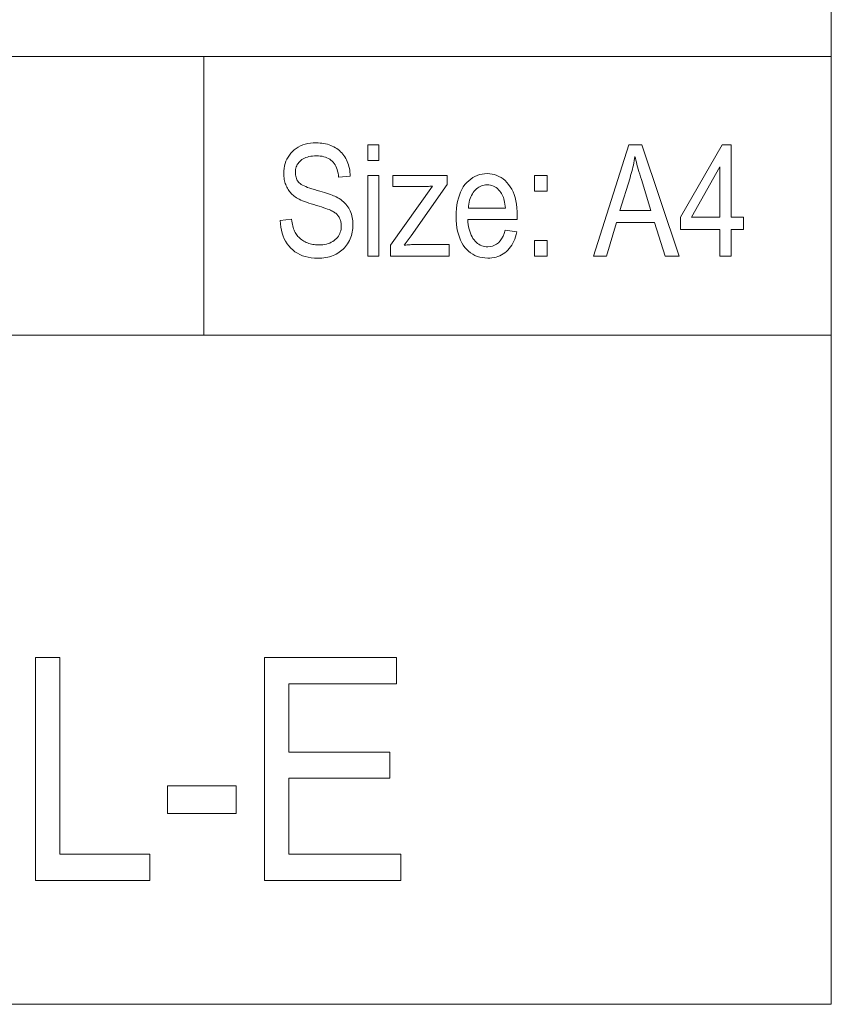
# Model space of a CAD drawing. Extents: x 1 to 211, y 3 to 294.
# Tile 13 of 31: x 184 to 206, y 8 to 34. Entities that reach past the tile are written whole.
import ezdxf

# ---------------------------------------------------------------- set-up
doc = ezdxf.new("R2010")
doc.units = 0

msp = doc.modelspace()

# ---------------------------------------------------------------- linework, layer by layer
at = {"color": 7, "lineweight": 13}
for p, q in [((205.716782, 288.883942), (205.716782, 7.883948)), ((205.716782, 7.883948), (205.716782, 85.883949)), ((5.716785, 33.383949), (205.716782, 33.383949)), ((151.955811, 25.883949), (205.716782, 25.883949)), ((5.716785, 7.883948), (205.716782, 7.883948))]:
    msp.add_line(p, q, dxfattribs=at)
at = {"color": 7, "lineweight": 13, "ltscale": 0.1875}
msp.add_line((188.82634, 33.383949), (188.82634, 25.883949), dxfattribs=at)
at = {"color": 7, "lineweight": 13}
for points in [[(190.87973, 28.974915), (191.186676, 29.007658), (191.192215, 28.95923), (191.199005, 28.912992), (191.207031, 28.868944), (191.216309, 28.827085), (191.226837, 28.787415), (191.238617, 28.749935), (191.251648, 28.714645), (191.265915, 28.681545), (191.281433, 28.650635), (191.298203, 28.621914), (191.316345, 28.59483), (191.335983, 28.56883), (191.357117, 28.543917), (191.37973, 28.520086), (191.403854, 28.497341), (191.429459, 28.475679), (191.456573, 28.455103), (191.485168, 28.435612), (191.515259, 28.417204), (191.546844, 28.399881), (191.57959, 28.38394), (191.613144, 28.369677), (191.647522, 28.357092), (191.682724, 28.346184), (191.718735, 28.336956), (191.755569, 28.329405), (191.793228, 28.32353), (191.831696, 28.319336), (191.870987, 28.316818), (191.911102, 28.315979), (191.967926, 28.317402), (192.022141, 28.321669), (192.073761, 28.328779), (192.122772, 28.338736), (192.169205, 28.351536), (192.213028, 28.36718), (192.254242, 28.38567), (192.292877, 28.407003), (192.328903, 28.431181), (192.362335, 28.458204), (192.392853, 28.487497), (192.420166, 28.51849), (192.44426, 28.551182), (192.465134, 28.585571), (192.482803, 28.621658), (192.497269, 28.659445), (192.508514, 28.698931), (192.516541, 28.740114), (192.521362, 28.782995), (192.522964, 28.827576), (192.522385, 28.853842), (192.52063, 28.879431), (192.517715, 28.904346), (192.513641, 28.928585), (192.508392, 28.95215), (192.501968, 28.975039), (192.494385, 28.997252), (192.485641, 29.018789), (192.475723, 29.039654), (192.464645, 29.059841), (192.452393, 29.079332), (192.43895, 29.098108), (192.424316, 29.116167), (192.408493, 29.133511), (192.391495, 29.150137), (192.373291, 29.166048), (192.353912, 29.181242), (192.333359, 29.195721), (192.3116, 29.209482), (192.288666, 29.222528), (192.26239, 29.235727), (192.230667, 29.24995), (192.193466, 29.265196), (192.150818, 29.281464), (192.102692, 29.298756), (192.049103, 29.317072), (191.990067, 29.336409), (191.925552, 29.356771), (191.855576, 29.378155), (191.780136, 29.400564), (191.712555, 29.421047), (191.649002, 29.441574), (191.589447, 29.462139), (191.533905, 29.482746), (191.482376, 29.503395), (191.43486, 29.524084), (191.391357, 29.544813), (191.351868, 29.565584), (191.316376, 29.586395), (191.284912, 29.607248), (191.256088, 29.628685), (191.228592, 29.651245), (191.202393, 29.674932), (191.177505, 29.699745), (191.153931, 29.725683), (191.131668, 29.752747), (191.110718, 29.780935), (191.09108, 29.810249), (191.072739, 29.840691), (191.05571, 29.872255), (191.040161, 29.904802), (191.026245, 29.93819), (191.013962, 29.972416), (191.003326, 30.007481), (190.994324, 30.043385), (190.986954, 30.080128), (190.981216, 30.117708), (190.977127, 30.15613), (190.97467, 30.195389), (190.973862, 30.235489), (190.976212, 30.307009), (190.983276, 30.37587), (190.995041, 30.44207), (191.011505, 30.505611), (191.032684, 30.56649), (191.058578, 30.62471), (191.089172, 30.680269), (191.124466, 30.73317), (191.164474, 30.783407), (191.209198, 30.830986), (191.257889, 30.874922), (191.309875, 30.914234), (191.365128, 30.948919), (191.423645, 30.978981), (191.485458, 31.004417), (191.550522, 31.025229), (191.618881, 31.041416), (191.690506, 31.052979), (191.765396, 31.059916), (191.843567, 31.062227), (191.89772, 31.061144), (191.950516, 31.05789), (192.001923, 31.052467), (192.051971, 31.044874), (192.100647, 31.035112), (192.147949, 31.023182), (192.193878, 31.009083), (192.238434, 30.992815), (192.281631, 30.974377), (192.323441, 30.95377), (192.363663, 30.931137), (192.402023, 30.90662), (192.438553, 30.880222), (192.473236, 30.851942), (192.506088, 30.821777), (192.537094, 30.789732), (192.566254, 30.755802), (192.593567, 30.71999), (192.619049, 30.682297), (192.642685, 30.642719), (192.664337, 30.601484), (192.683899, 30.558817), (192.70134, 30.514717), (192.716675, 30.469185), (192.729904, 30.42222), (192.741028, 30.373825), (192.750046, 30.323994), (192.756958, 30.272732), (192.761749, 30.220037), (192.76445, 30.165911), (192.45134, 30.137262), (192.445175, 30.194275), (192.436493, 30.248259), (192.425293, 30.299213), (192.41156, 30.347139), (192.395325, 30.392036), (192.376572, 30.433907), (192.355301, 30.472746), (192.331512, 30.508558), (192.305206, 30.541342), (192.276382, 30.571095), (192.245087, 30.597923), (192.211349, 30.621927), (192.175171, 30.643108), (192.136566, 30.661465), (192.095535, 30.676996), (192.052063, 30.689705), (192.006149, 30.699589), (191.957794, 30.706648), (191.907013, 30.710884), (191.853806, 30.712296), (191.799866, 30.711058), (191.748535, 30.707344), (191.699829, 30.701153), (191.653748, 30.692488), (191.610275, 30.681345), (191.569443, 30.667727), (191.531204, 30.65163), (191.495605, 30.63306), (191.462616, 30.612013), (191.432251, 30.58849), (191.404648, 30.563002), (191.379944, 30.53606), (191.358154, 30.507668), (191.339264, 30.477821), (191.323273, 30.446522), (191.310196, 30.413769), (191.300034, 30.379564), (191.29277, 30.343906), (191.288406, 30.306795), (191.286957, 30.26823), (191.28801, 30.232624), (191.291214, 30.198654), (191.296524, 30.166321), (191.303986, 30.135624), (191.313553, 30.106565), (191.325256, 30.079144), (191.339096, 30.05336), (191.355057, 30.029213), (191.373154, 30.006702), (191.393372, 29.98583), (191.417313, 29.965754), (191.446564, 29.945639), (191.481155, 29.925482), (191.521057, 29.905285), (191.566284, 29.885044), (191.616837, 29.864765), (191.672699, 29.844444), (191.733887, 29.824083), (191.800385, 29.80368), (191.872223, 29.783237), (191.942902, 29.763449), (192.009247, 29.744192), (192.071243, 29.725468), (192.128922, 29.707275), (192.182251, 29.689615), (192.231232, 29.672487), (192.275894, 29.655891), (192.316208, 29.639828), (192.352173, 29.624294), (192.38382, 29.609295), (192.427734, 29.585649), (192.469437, 29.560551), (192.508926, 29.533998), (192.546219, 29.505993), (192.581299, 29.476536), (192.614151, 29.445625), (192.644806, 29.413261), (192.673264, 29.379444), (192.699493, 29.344175), (192.723511, 29.307453), (192.745285, 29.269278), (192.764771, 29.229649), (192.781967, 29.188568), (192.79686, 29.146034), (192.809464, 29.102047), (192.819778, 29.056606), (192.827805, 29.009714), (192.833527, 28.961369), (192.83696, 28.91157), (192.83812, 28.860317), (192.836899, 28.80921), (192.833282, 28.759022), (192.82724, 28.709755), (192.818802, 28.661409), (192.807922, 28.613985), (192.794647, 28.56748), (192.778946, 28.521896), (192.760834, 28.477234), (192.740311, 28.433493), (192.717377, 28.390673), (192.692352, 28.349325), (192.665604, 28.310003), (192.6371, 28.272709), (192.606873, 28.23744), (192.57489, 28.204195), (192.541183, 28.172977), (192.505722, 28.143787), (192.468536, 28.116621), (192.429596, 28.09148), (192.388931, 28.068367), (192.346542, 28.047371), (192.302444, 28.028585), (192.256668, 28.012011), (192.209183, 27.997644), (192.159988, 27.985489), (192.109116, 27.975544), (192.056534, 27.967808), (192.002243, 27.962282), (191.946274, 27.958967), (191.888596, 27.957863), (191.799179, 27.960604), (191.713455, 27.96883), (191.631454, 27.982542), (191.553146, 28.001738), (191.478546, 28.026417), (191.407654, 28.05658), (191.340454, 28.092228), (191.276962, 28.13336), (191.217178, 28.179977), (191.161102, 28.232079), (191.109482, 28.288864), (191.06308, 28.349541), (191.021896, 28.414104), (190.985931, 28.482555), (190.955185, 28.554895), (190.929657, 28.631123), (190.909348, 28.711239), (190.894257, 28.795242), (190.884384, 28.883135)], [(193.237152, 30.587467), (193.237152, 31.011068), (193.537979, 31.011068), (193.537979, 30.587467)], [(199.316971, 28.011068), (200.26239, 31.011068), (200.612335, 31.011068), (201.619156, 28.011068), (201.246704, 28.011068), (200.96022, 28.919662), (199.932922, 28.919662), (199.662811, 28.011068)], [(202.718063, 28.011068), (202.718063, 28.729349), (201.651886, 28.729349), (201.651886, 29.067003), (202.77536, 31.011068), (203.02092, 31.011068), (203.02092, 29.067003), (203.354477, 29.067003), (203.354477, 28.729349), (203.02092, 28.729349), (203.02092, 28.011068)], [(200.027069, 29.242992), (200.85994, 29.242992), (200.604141, 30.073824), (200.581039, 30.148926), (200.559204, 30.221165), (200.538635, 30.290537), (200.519348, 30.357044), (200.501312, 30.420687), (200.484558, 30.481464), (200.469055, 30.539377), (200.454834, 30.594425), (200.441879, 30.646606), (200.430206, 30.695925), (200.420395, 30.638258), (200.409821, 30.580673), (200.398468, 30.523169), (200.386322, 30.465748), (200.373413, 30.408407), (200.359726, 30.351151), (200.345261, 30.293974), (200.330002, 30.236879), (200.31398, 30.179867), (200.29718, 30.122936)], [(196.939072, 28.710932), (197.250122, 28.663864), (197.233307, 28.595997), (197.213974, 28.531546), (197.192139, 28.470512), (197.16777, 28.412897), (197.1409, 28.358698), (197.111496, 28.307917), (197.07959, 28.260553), (197.045151, 28.216608), (197.008209, 28.176079), (196.968735, 28.138968), (196.927048, 28.105335), (196.883408, 28.075243), (196.83783, 28.048691), (196.790298, 28.025679), (196.740829, 28.006208), (196.689407, 27.990276), (196.636047, 27.977886), (196.58075, 27.969036), (196.523499, 27.963726), (196.46431, 27.961956), (196.39003, 27.96483), (196.318649, 27.973455), (196.250137, 27.987831), (196.184525, 28.007957), (196.121796, 28.033834), (196.061951, 28.065462), (196.00499, 28.102839), (195.950912, 28.145966), (195.899719, 28.194843), (195.85141, 28.249472), (195.8069, 28.309523), (195.767059, 28.37467), (195.731918, 28.444912), (195.701462, 28.52025), (195.675674, 28.600683), (195.654587, 28.686211), (195.638184, 28.776836), (195.62648, 28.872555), (195.619446, 28.97337), (195.617096, 29.079281), (195.619461, 29.189161), (195.626556, 29.293701), (195.638382, 29.3929), (195.654922, 29.486757), (195.676193, 29.575274), (195.702194, 29.658449), (195.732925, 29.736282), (195.768372, 29.808777), (195.808548, 29.875929), (195.853455, 29.93774), (195.901993, 29.993923), (195.953033, 30.044193), (196.006607, 30.088547), (196.062683, 30.126989), (196.121277, 30.159515), (196.182404, 30.186131), (196.246033, 30.206829), (196.31218, 30.221615), (196.380844, 30.230484), (196.452026, 30.233442), (196.52005, 30.230536), (196.585785, 30.221819), (196.649216, 30.207289), (196.710358, 30.186949), (196.769211, 30.160795), (196.825775, 30.12883), (196.880051, 30.091055), (196.932022, 30.047466), (196.98172, 29.998066), (197.029114, 29.942856), (197.073044, 29.882139), (197.11235, 29.816225), (197.147034, 29.745113), (197.177109, 29.668804), (197.202545, 29.587296), (197.223358, 29.500591), (197.239532, 29.408688), (197.251099, 29.311586), (197.258041, 29.209288), (197.260345, 29.101791), (197.258301, 29.003565), (195.928146, 29.003565), (195.933167, 28.932106), (195.940842, 28.864246), (195.951172, 28.79999), (195.964172, 28.739336), (195.979828, 28.682283), (195.998138, 28.628832), (196.019119, 28.578981), (196.042755, 28.532732), (196.069046, 28.490086), (196.098007, 28.45104), (196.128952, 28.415659), (196.161194, 28.384001), (196.194763, 28.356068), (196.22963, 28.33186), (196.265808, 28.311375), (196.303299, 28.294615), (196.342102, 28.28158), (196.382202, 28.272268), (196.42363, 28.266682), (196.466354, 28.26482), (196.532227, 28.269281), (196.593964, 28.282665), (196.651566, 28.30497), (196.705048, 28.336199), (196.754379, 28.376348), (196.799591, 28.425421), (196.840652, 28.483416), (196.877594, 28.550331), (196.9104, 28.626171)], [(202.718063, 29.067003), (202.718063, 30.419662), (201.948624, 29.067003)], [(193.237152, 28.011068), (193.237152, 30.184328), (193.537979, 30.184328), (193.537979, 28.011068)], [(193.846985, 28.011068), (193.846985, 28.309841), (194.982727, 29.897835), (194.944305, 29.895502), (194.906845, 29.893415), (194.870316, 29.891573), (194.834732, 29.889977), (194.800079, 29.888626), (194.766373, 29.887522), (194.733612, 29.886662), (194.701797, 29.886047), (194.670914, 29.885679), (194.640976, 29.885557), (193.914505, 29.885557), (193.914505, 30.184328), (195.371536, 30.184328), (195.371536, 29.940809), (194.40564, 28.561546), (194.219421, 28.309841), (194.259689, 28.313339), (194.299484, 28.316471), (194.33876, 28.319233), (194.377563, 28.321629), (194.415878, 28.323654), (194.45369, 28.325312), (194.491013, 28.326601), (194.527847, 28.32752), (194.564194, 28.328074), (194.600052, 28.328259), (195.424744, 28.328259), (195.424744, 28.011068)], [(197.726929, 29.76482), (197.726929, 30.184328), (198.070724, 30.184328), (198.070724, 29.76482)], [(195.946564, 29.306431), (196.941116, 29.306431), (196.936218, 29.361477), (196.929733, 29.41366), (196.921646, 29.462978), (196.911972, 29.509432), (196.900696, 29.553019), (196.887833, 29.593742), (196.873352, 29.631599), (196.8573, 29.666594), (196.83963, 29.698721), (196.820374, 29.727985), (196.790527, 29.766478), (196.759064, 29.800919), (196.726013, 29.831306), (196.691376, 29.857643), (196.655136, 29.879929), (196.617294, 29.898163), (196.577866, 29.912344), (196.536835, 29.922474), (196.494202, 29.928551), (196.449982, 29.930576), (196.410049, 29.928888), (196.371323, 29.923824), (196.333771, 29.915382), (196.297409, 29.903564), (196.262222, 29.888371), (196.228241, 29.869801), (196.195435, 29.847853), (196.163818, 29.822529), (196.133392, 29.793827), (196.104141, 29.761751), (196.076782, 29.726809), (196.052002, 29.689512), (196.0298, 29.649864), (196.010178, 29.607862), (195.993134, 29.563507), (195.978653, 29.516798), (195.966766, 29.467735), (195.957458, 29.416321), (195.950729, 29.362553)], [(197.726929, 28.011068), (197.726929, 28.430576), (198.070724, 28.430576), (198.070724, 28.011068)], [(184.293732, 11.216568), (184.293732, 17.216568), (184.944489, 17.216568), (184.944489, 11.924617), (187.367401, 11.924617), (187.367401, 11.216568)], [(190.457443, 11.216568), (190.457443, 17.216568), (194.014069, 17.216568), (194.014069, 16.508518), (191.1082, 16.508518), (191.1082, 14.670865), (193.82988, 14.670865), (193.82988, 13.966909), (191.1082, 13.966909), (191.1082, 11.924617), (194.128662, 11.924617), (194.128662, 11.216568)], [(187.842163, 13.017386), (187.842163, 13.758178), (189.696198, 13.758178), (189.696198, 13.017386)]]:
    msp.add_lwpolyline(points, close=True, dxfattribs=at)

doc.saveas('drawing.dxf')
